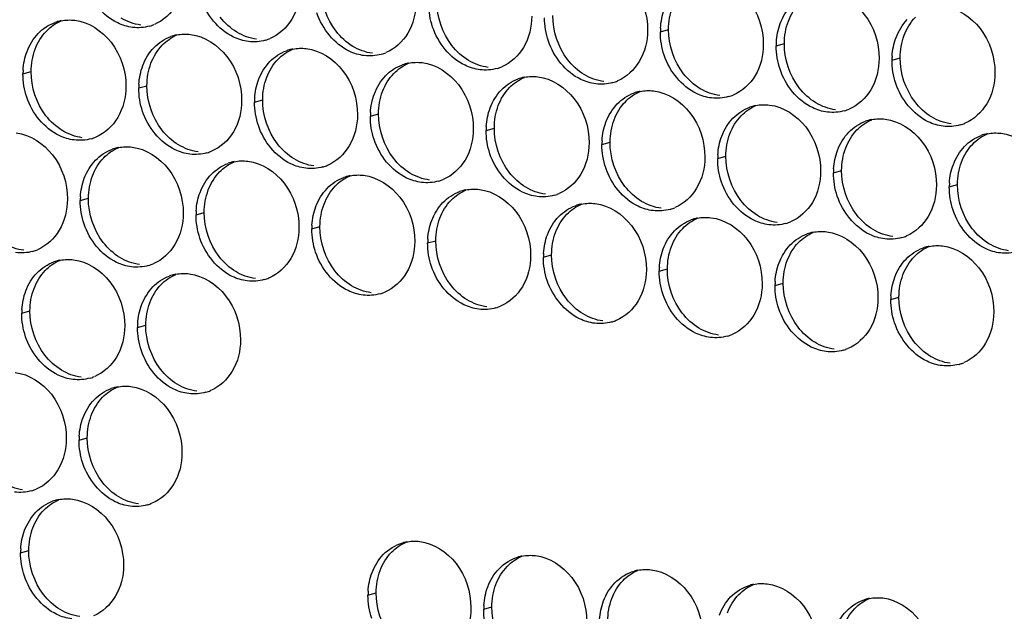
# Paper-space layout '45651_1_3' of a CAD drawing. Header units: millimetres. Extents: x -231 to 594, y 0 to 420.
# Tile 159 of 247: x 113.9 to 126.82, y 223.7 to 231.48. Entities that reach past the tile are written whole.
import ezdxf

# ---------------------------------------------------------------- set-up
doc = ezdxf.new("R2010")
doc.units = ezdxf.units.MM
doc.header["$LTSCALE"] = 32.67
doc.layers.add('02___PRT_ALL_AXES', color=7, linetype='CONTINUOUS')

psp = doc.layouts.new('45651_1_3')

# ---------------------------------------------------------------- linework, layer by layer
at = {"layer": '02___PRT_ALL_AXES', "color": 7, "linetype": 'CONTINUOUS'}
for p, q in [((122.312, 231.316), (122.419, 231.346)), ((123.831, 231.13), (123.938, 231.161)), ((125.351, 230.945), (125.458, 230.975)), ((113.946, 230.763), (114.053, 230.794)), ((115.466, 230.578), (115.573, 230.608)), ((116.985, 230.392), (117.092, 230.423)), ((118.505, 230.207), (118.612, 230.237)), ((120.024, 230.021), (120.132, 230.052)), ((121.544, 229.836), (121.651, 229.867)), ((123.064, 229.65), (123.171, 229.681)), ((124.583, 229.465), (124.69, 229.496)), ((126.103, 229.279), (126.21, 229.31)), ((114.698, 229.098), (114.805, 229.129)), ((116.218, 228.913), (116.325, 228.943)), ((117.737, 228.727), (117.844, 228.758)), ((119.257, 228.542), (119.364, 228.572)), ((120.776, 228.356), (120.884, 228.387)), ((122.296, 228.171), (122.403, 228.201)), ((123.816, 227.985), (123.923, 228.016)), ((125.335, 227.8), (125.442, 227.83)), ((113.93, 227.618), (114.038, 227.649)), ((115.45, 227.433), (115.557, 227.464)), ((114.683, 225.953), (114.79, 225.984)), ((113.915, 224.473), (114.022, 224.504)), ((118.474, 223.917), (118.581, 223.948)), ((119.993, 223.732), (120.1, 223.762))]:
    psp.add_line(p, q, dxfattribs=at)
at = {"layer": '02___PRT_ALL_AXES', "color": 3, "linetype": 'CONTINUOUS'}
for centre, radius, start, end in [((114.551, 230.924), 0.547, 105.9406, 109.7675), ((114.553, 230.919), 0.552, 100.9772, 105.9383), ((115.459, 231.917), 0.547, 285.9406, 289.7675), ((115.458, 231.918), 0.548, 289.7729, 292.7369), ((123.203, 231.311), 0.892, 176.518, 179.7169), ((116.071, 230.739), 0.547, 105.9406, 109.7675), ((116.072, 230.734), 0.552, 100.9772, 105.9383), ((116.979, 231.732), 0.547, 285.9406, 289.7675), ((116.978, 231.733), 0.548, 289.7729, 292.7369), ((124.723, 231.126), 0.892, 176.518, 179.7169), ((117.591, 230.553), 0.547, 105.9406, 109.7675), ((117.592, 230.548), 0.552, 100.9772, 105.9383), ((118.498, 231.547), 0.548, 289.7729, 292.7369), ((118.498, 231.546), 0.547, 285.9406, 289.7675), ((126.242, 230.94), 0.892, 176.518, 179.7169), ((114.838, 230.759), 0.892, 176.518, 179.7169), ((119.11, 230.368), 0.547, 105.9406, 109.7675), ((119.112, 230.363), 0.552, 100.9772, 105.9383), ((120.018, 231.361), 0.547, 285.9406, 289.7675), ((120.017, 231.362), 0.548, 289.7729, 292.7369), ((120.63, 230.182), 0.547, 105.9406, 109.7675), ((120.631, 230.177), 0.552, 100.9772, 105.9383), ((121.537, 231.175), 0.547, 285.9406, 289.7675), ((121.537, 231.176), 0.548, 289.7729, 292.7369), ((116.357, 230.573), 0.892, 176.518, 179.7169), ((122.151, 229.992), 0.552, 100.9772, 105.9383), ((117.877, 230.388), 0.892, 176.518, 179.7169), ((122.149, 229.997), 0.547, 105.9406, 109.7675), ((123.057, 230.99), 0.547, 285.9406, 289.7675), ((123.056, 230.991), 0.548, 289.7729, 292.7369), ((123.669, 229.811), 0.547, 105.9406, 109.7675), ((123.67, 229.806), 0.552, 100.9772, 105.9383), ((124.576, 230.804), 0.547, 285.9406, 289.7675), ((124.576, 230.806), 0.548, 289.7729, 292.7369), ((119.397, 230.202), 0.892, 176.518, 179.7169), ((125.189, 229.626), 0.547, 105.9406, 109.7675), ((125.19, 229.621), 0.552, 100.9772, 105.9383), ((120.916, 230.017), 0.892, 176.518, 179.7169), ((126.096, 230.619), 0.547, 285.9406, 289.7675), ((126.095, 230.62), 0.548, 289.7729, 292.7369), ((114.691, 230.437), 0.547, 285.9406, 289.7675), ((114.691, 230.439), 0.548, 289.7729, 292.7369), ((122.436, 229.831), 0.892, 176.518, 179.7169), ((126.708, 229.44), 0.547, 105.9406, 109.7675), ((126.71, 229.435), 0.552, 100.9772, 105.9383), ((115.303, 229.259), 0.547, 105.9406, 109.7675), ((115.305, 229.254), 0.552, 100.9772, 105.9383), ((116.211, 230.252), 0.547, 285.9406, 289.7675), ((116.21, 230.253), 0.548, 289.7729, 292.7369), ((123.955, 229.646), 0.892, 176.518, 179.7169), ((116.823, 229.074), 0.547, 105.9406, 109.7675), ((116.824, 229.069), 0.552, 100.9772, 105.9383), ((117.731, 230.066), 0.547, 285.9406, 289.7675), ((117.73, 230.068), 0.548, 289.7729, 292.7369), ((125.475, 229.46), 0.892, 176.518, 179.7169), ((118.343, 228.888), 0.547, 105.9406, 109.7675), ((118.344, 228.883), 0.552, 100.9772, 105.9383), ((119.25, 229.881), 0.547, 285.9406, 289.7675), ((119.25, 229.882), 0.548, 289.7729, 292.7369), ((119.864, 228.698), 0.552, 100.9772, 105.9383), ((126.995, 229.275), 0.892, 176.518, 179.7169), ((115.59, 229.094), 0.892, 176.518, 179.7169), ((119.862, 228.703), 0.547, 105.9406, 109.7675), ((120.77, 229.695), 0.547, 285.9406, 289.7675), ((120.769, 229.697), 0.548, 289.7729, 292.7369), ((121.382, 228.517), 0.547, 105.9406, 109.7675), ((121.383, 228.512), 0.552, 100.9772, 105.9383), ((122.289, 229.51), 0.547, 285.9406, 289.7675), ((122.289, 229.511), 0.548, 289.7729, 292.7369), ((117.109, 228.908), 0.892, 176.518, 179.7169), ((122.901, 228.332), 0.547, 105.9406, 109.7675), ((122.903, 228.327), 0.552, 100.9772, 105.9383), ((118.629, 228.723), 0.892, 176.518, 179.7169), ((123.809, 229.324), 0.547, 285.9406, 289.7675), ((123.808, 229.326), 0.548, 289.7729, 292.7369), ((120.149, 228.537), 0.892, 176.518, 179.7169), ((124.421, 228.146), 0.547, 105.9406, 109.7675), ((124.422, 228.141), 0.552, 100.9772, 105.9383), ((125.328, 229.139), 0.547, 285.9406, 289.7675), ((125.328, 229.14), 0.548, 289.7729, 292.7369), ((125.941, 227.961), 0.547, 105.9406, 109.7675), ((125.942, 227.956), 0.552, 100.9772, 105.9383), ((113.924, 228.958), 0.547, 285.9406, 289.7675), ((113.923, 228.959), 0.548, 289.7729, 292.7369), ((121.668, 228.352), 0.892, 176.518, 179.7169), ((114.536, 227.779), 0.547, 105.9406, 109.7675), ((114.537, 227.774), 0.552, 100.9772, 105.9383), ((115.443, 228.772), 0.547, 285.9406, 289.7675), ((115.443, 228.773), 0.548, 289.7729, 292.7369), ((123.188, 228.166), 0.892, 176.518, 179.7169), ((116.055, 227.594), 0.547, 105.9406, 109.7675), ((116.057, 227.589), 0.552, 100.9772, 105.9383), ((116.963, 228.587), 0.547, 285.9406, 289.7675), ((116.962, 228.588), 0.548, 289.7729, 292.7369), ((124.707, 227.981), 0.892, 176.518, 179.7169), ((118.483, 228.401), 0.547, 285.9406, 289.7675), ((118.482, 228.403), 0.548, 289.7729, 292.7369), ((126.227, 227.795), 0.892, 176.518, 179.7169), ((120.002, 228.216), 0.547, 285.9406, 289.7675), ((120.002, 228.217), 0.548, 289.7729, 292.7369), ((114.822, 227.614), 0.892, 176.518, 179.7169), ((116.342, 227.428), 0.892, 176.518, 179.7169), ((121.522, 228.03), 0.547, 285.9406, 289.7675), ((121.521, 228.032), 0.548, 289.7729, 292.7369), ((123.041, 227.845), 0.547, 285.9406, 289.7675), ((123.041, 227.846), 0.548, 289.7729, 292.7369), ((124.561, 227.659), 0.547, 285.9406, 289.7675), ((124.56, 227.661), 0.548, 289.7729, 292.7369), ((126.08, 227.474), 0.547, 285.9406, 289.7675), ((126.08, 227.475), 0.548, 289.7729, 292.7369), ((114.676, 227.292), 0.547, 285.9406, 289.7675), ((114.675, 227.294), 0.548, 289.7729, 292.7369), ((115.289, 226.109), 0.552, 100.9772, 105.9383), ((115.288, 226.114), 0.547, 105.9406, 109.7675), ((116.195, 227.107), 0.547, 285.9406, 289.7675), ((116.195, 227.108), 0.548, 289.7729, 292.7369), ((115.574, 225.949), 0.892, 176.518, 179.7169), ((113.908, 225.813), 0.547, 285.9406, 289.7675), ((113.908, 225.814), 0.548, 289.7729, 292.7369), ((114.52, 224.634), 0.547, 105.9406, 109.7675), ((114.522, 224.629), 0.552, 100.9772, 105.9383), ((115.428, 225.627), 0.547, 285.9406, 289.7675), ((115.427, 225.629), 0.548, 289.7729, 292.7369), ((119.081, 224.073), 0.552, 100.9772, 105.9383), ((114.807, 224.469), 0.892, 176.518, 179.7169), ((120.6, 223.887), 0.552, 100.9772, 105.9383), ((122.12, 223.702), 0.552, 100.9772, 105.9383), ((119.366, 223.913), 0.892, 176.518, 179.7169), ((123.639, 223.517), 0.552, 100.9772, 105.9383), ((125.159, 223.331), 0.552, 100.9772, 105.9383), ((120.885, 223.727), 0.892, 176.518, 179.7169)]:
    psp.add_arc(centre, radius, start, end, dxfattribs=at)
for points, knots in [([(121.471, 232.205), (121.655, 232.182), (122.019, 231.941), (122.144, 231.54), (122.143, 231.336)], [0, 0, 0, 0, 0.476473, 1, 1, 1, 1]), ([(116.064, 232.078), (116.064, 231.937), (116.001, 231.661), (115.788, 231.462), (115.67, 231.413)], [0, 0, 0, 0, 0.525086, 1, 1, 1, 1]), ([(122.991, 232.019), (123.175, 231.997), (123.538, 231.756), (123.663, 231.355), (123.662, 231.151)], [0, 0, 0, 0, 0.476473, 1, 1, 1, 1]), ([(115.385, 231.374), (115.317, 231.383), (115.037, 231.466), (114.833, 231.727), (114.764, 231.936)], [0, 0, 0, 0, 0.236458, 1, 1, 1, 1]), ([(117.584, 231.893), (117.583, 231.751), (117.52, 231.475), (117.308, 231.277), (117.19, 231.227)], [0, 0, 0, 0, 0.525086, 1, 1, 1, 1]), ([(124.51, 231.834), (124.695, 231.811), (125.058, 231.57), (125.183, 231.169), (125.182, 230.965)], [0, 0, 0, 0, 0.476473, 1, 1, 1, 1]), ([(116.905, 231.189), (116.837, 231.197), (116.557, 231.281), (116.353, 231.542), (116.283, 231.75)], [0, 0, 0, 0, 0.236458, 1, 1, 1, 1]), ([(119.103, 231.707), (119.103, 231.566), (119.04, 231.29), (118.827, 231.091), (118.709, 231.042)], [0, 0, 0, 0, 0.525086, 1, 1, 1, 1]), ([(118.424, 231.003), (118.357, 231.012), (118.076, 231.095), (117.873, 231.356), (117.803, 231.565)], [0, 0, 0, 0, 0.236458, 1, 1, 1, 1]), ([(126.03, 231.648), (126.214, 231.626), (126.578, 231.385), (126.702, 230.984), (126.701, 230.78)], [0, 0, 0, 0, 0.476473, 1, 1, 1, 1]), ([(114.625, 231.467), (114.81, 231.445), (115.173, 231.203), (115.298, 230.802), (115.297, 230.598)], [0, 0, 0, 0, 0.476473, 1, 1, 1, 1]), ([(120.623, 231.522), (120.622, 231.38), (120.559, 231.104), (120.347, 230.906), (120.229, 230.856)], [0, 0, 0, 0, 0.525086, 1, 1, 1, 1]), ([(119.944, 230.818), (119.876, 230.826), (119.596, 230.91), (119.392, 231.171), (119.322, 231.379)], [0, 0, 0, 0, 0.236458, 1, 1, 1, 1]), ([(122.143, 231.336), (122.142, 231.195), (122.079, 230.919), (121.866, 230.72), (121.749, 230.671)], [0, 0, 0, 0, 0.525086, 1, 1, 1, 1]), ([(116.145, 231.282), (116.329, 231.259), (116.693, 231.018), (116.817, 230.617), (116.816, 230.413)], [0, 0, 0, 0, 0.476473, 1, 1, 1, 1]), ([(121.463, 230.632), (121.396, 230.641), (121.115, 230.724), (120.912, 230.985), (120.842, 231.194)], [0, 0, 0, 0, 0.236458, 1, 1, 1, 1]), ([(117.664, 231.096), (117.849, 231.074), (118.212, 230.832), (118.337, 230.431), (118.336, 230.227)], [0, 0, 0, 0, 0.476473, 1, 1, 1, 1]), ([(123.662, 231.151), (123.662, 231.009), (123.599, 230.733), (123.386, 230.535), (123.268, 230.485)], [0, 0, 0, 0, 0.525086, 1, 1, 1, 1]), ([(122.983, 230.447), (122.915, 230.455), (122.635, 230.539), (122.431, 230.8), (122.361, 231.008)], [0, 0, 0, 0, 0.236458, 1, 1, 1, 1]), ([(125.182, 230.965), (125.181, 230.824), (125.118, 230.548), (124.906, 230.349), (124.788, 230.3)], [0, 0, 0, 0, 0.525086, 1, 1, 1, 1]), ([(119.184, 230.911), (119.368, 230.888), (119.732, 230.647), (119.857, 230.246), (119.856, 230.042)], [0, 0, 0, 0, 0.476473, 1, 1, 1, 1]), ([(124.503, 230.261), (124.435, 230.27), (124.155, 230.354), (123.951, 230.615), (123.881, 230.823)], [0, 0, 0, 0, 0.236458, 1, 1, 1, 1]), ([(120.704, 230.725), (120.888, 230.703), (121.251, 230.461), (121.376, 230.06), (121.375, 229.856)], [0, 0, 0, 0, 0.476473, 1, 1, 1, 1]), ([(126.701, 230.78), (126.701, 230.638), (126.638, 230.362), (126.425, 230.164), (126.307, 230.115)], [0, 0, 0, 0, 0.525086, 1, 1, 1, 1]), ([(115.297, 230.598), (115.296, 230.457), (115.233, 230.181), (115.021, 229.983), (114.903, 229.933)], [0, 0, 0, 0, 0.525086, 1, 1, 1, 1]), ([(122.223, 230.54), (122.407, 230.517), (122.771, 230.276), (122.896, 229.875), (122.895, 229.671)], [0, 0, 0, 0, 0.476473, 1, 1, 1, 1]), ([(126.022, 230.076), (125.955, 230.084), (125.674, 230.168), (125.471, 230.429), (125.401, 230.637)], [0, 0, 0, 0, 0.236458, 1, 1, 1, 1]), ([(114.618, 229.895), (114.55, 229.903), (114.27, 229.987), (114.066, 230.248), (113.996, 230.456)], [0, 0, 0, 0, 0.236458, 1, 1, 1, 1]), ([(116.816, 230.413), (116.816, 230.272), (116.753, 229.995), (116.54, 229.797), (116.422, 229.748)], [0, 0, 0, 0, 0.525086, 1, 1, 1, 1]), ([(116.137, 229.709), (116.07, 229.717), (115.789, 229.801), (115.585, 230.062), (115.516, 230.271)], [0, 0, 0, 0, 0.236458, 1, 1, 1, 1]), ([(123.743, 230.354), (123.927, 230.332), (124.29, 230.091), (124.415, 229.689), (124.414, 229.485)], [0, 0, 0, 0, 0.476473, 1, 1, 1, 1]), ([(118.336, 230.227), (118.335, 230.086), (118.272, 229.81), (118.06, 229.612), (117.942, 229.562)], [0, 0, 0, 0, 0.525086, 1, 1, 1, 1]), ([(125.262, 230.169), (125.447, 230.146), (125.81, 229.905), (125.935, 229.504), (125.934, 229.3)], [0, 0, 0, 0, 0.476473, 1, 1, 1, 1]), ([(117.657, 229.524), (117.589, 229.532), (117.309, 229.616), (117.105, 229.877), (117.035, 230.085)], [0, 0, 0, 0, 0.236458, 1, 1, 1, 1]), ([(119.856, 230.042), (119.855, 229.901), (119.792, 229.624), (119.579, 229.426), (119.461, 229.377)], [0, 0, 0, 0, 0.525086, 1, 1, 1, 1]), ([(113.858, 229.987), (114.042, 229.965), (114.405, 229.724), (114.53, 229.323), (114.529, 229.119)], [0, 0, 0, 0, 0.476473, 1, 1, 1, 1]), ([(119.176, 229.338), (119.109, 229.346), (118.828, 229.43), (118.625, 229.691), (118.555, 229.9)], [0, 0, 0, 0, 0.236458, 1, 1, 1, 1]), ([(126.782, 229.983), (126.966, 229.961), (127.33, 229.72), (127.454, 229.319), (127.453, 229.115)], [0, 0, 0, 0, 0.476473, 1, 1, 1, 1]), ([(115.377, 229.802), (115.562, 229.779), (115.925, 229.538), (116.05, 229.137), (116.049, 228.933)], [0, 0, 0, 0, 0.476473, 1, 1, 1, 1]), ([(121.375, 229.856), (121.374, 229.715), (121.311, 229.439), (121.099, 229.241), (120.981, 229.191)], [0, 0, 0, 0, 0.525086, 1, 1, 1, 1]), ([(120.696, 229.153), (120.628, 229.161), (120.348, 229.245), (120.144, 229.506), (120.074, 229.714)], [0, 0, 0, 0, 0.236458, 1, 1, 1, 1]), ([(122.895, 229.671), (122.894, 229.53), (122.831, 229.253), (122.618, 229.055), (122.501, 229.006)], [0, 0, 0, 0, 0.525086, 1, 1, 1, 1]), ([(116.897, 229.616), (117.081, 229.594), (117.445, 229.353), (117.569, 228.952), (117.568, 228.748)], [0, 0, 0, 0, 0.476473, 1, 1, 1, 1]), ([(122.215, 228.967), (122.148, 228.975), (121.867, 229.059), (121.664, 229.32), (121.594, 229.529)], [0, 0, 0, 0, 0.236458, 1, 1, 1, 1]), ([(118.416, 229.431), (118.601, 229.408), (118.964, 229.167), (119.089, 228.766), (119.088, 228.562)], [0, 0, 0, 0, 0.476473, 1, 1, 1, 1]), ([(124.414, 229.485), (124.414, 229.344), (124.351, 229.068), (124.138, 228.87), (124.02, 228.82)], [0, 0, 0, 0, 0.525086, 1, 1, 1, 1]), ([(119.936, 229.245), (120.12, 229.223), (120.484, 228.982), (120.609, 228.581), (120.608, 228.377)], [0, 0, 0, 0, 0.476473, 1, 1, 1, 1]), ([(123.735, 228.782), (123.667, 228.79), (123.387, 228.874), (123.183, 229.135), (123.113, 229.343)], [0, 0, 0, 0, 0.236458, 1, 1, 1, 1]), ([(125.934, 229.3), (125.933, 229.159), (125.87, 228.883), (125.658, 228.684), (125.54, 228.635)], [0, 0, 0, 0, 0.525086, 1, 1, 1, 1]), ([(114.529, 229.119), (114.529, 228.977), (114.466, 228.701), (114.253, 228.503), (114.135, 228.453)], [0, 0, 0, 0, 0.525086, 1, 1, 1, 1]), ([(125.255, 228.596), (125.187, 228.604), (124.907, 228.688), (124.703, 228.949), (124.633, 229.158)], [0, 0, 0, 0, 0.236458, 1, 1, 1, 1]), ([(121.456, 229.06), (121.64, 229.037), (122.003, 228.796), (122.128, 228.395), (122.127, 228.191)], [0, 0, 0, 0, 0.476473, 1, 1, 1, 1]), ([(116.049, 228.933), (116.048, 228.792), (115.985, 228.516), (115.773, 228.317), (115.655, 228.268)], [0, 0, 0, 0, 0.525086, 1, 1, 1, 1]), ([(122.975, 228.874), (123.16, 228.852), (123.523, 228.611), (123.648, 228.21), (123.647, 228.006)], [0, 0, 0, 0, 0.476473, 1, 1, 1, 1]), ([(126.774, 228.411), (126.707, 228.419), (126.426, 228.503), (126.223, 228.764), (126.153, 228.972)], [0, 0, 0, 0, 0.236458, 1, 1, 1, 1]), ([(115.37, 228.229), (115.302, 228.238), (115.022, 228.321), (114.818, 228.582), (114.748, 228.791)], [0, 0, 0, 0, 0.236458, 1, 1, 1, 1]), ([(117.568, 228.748), (117.568, 228.606), (117.505, 228.33), (117.292, 228.132), (117.174, 228.082)], [0, 0, 0, 0, 0.525086, 1, 1, 1, 1]), ([(116.889, 228.044), (116.822, 228.052), (116.541, 228.136), (116.338, 228.397), (116.268, 228.605)], [0, 0, 0, 0, 0.236458, 1, 1, 1, 1]), ([(124.495, 228.689), (124.679, 228.666), (125.042, 228.425), (125.167, 228.024), (125.166, 227.82)], [0, 0, 0, 0, 0.476473, 1, 1, 1, 1]), ([(119.088, 228.562), (119.087, 228.421), (119.024, 228.145), (118.812, 227.946), (118.694, 227.897)], [0, 0, 0, 0, 0.525086, 1, 1, 1, 1]), ([(126.014, 228.503), (126.199, 228.481), (126.562, 228.24), (126.687, 227.839), (126.686, 227.635)], [0, 0, 0, 0, 0.476473, 1, 1, 1, 1]), ([(118.409, 227.858), (118.341, 227.867), (118.061, 227.951), (117.857, 228.212), (117.787, 228.42)], [0, 0, 0, 0, 0.236458, 1, 1, 1, 1]), ([(120.608, 228.377), (120.607, 228.235), (120.544, 227.959), (120.331, 227.761), (120.213, 227.712)], [0, 0, 0, 0, 0.525086, 1, 1, 1, 1]), ([(114.61, 228.322), (114.794, 228.3), (115.157, 228.059), (115.282, 227.657), (115.281, 227.453)], [0, 0, 0, 0, 0.476473, 1, 1, 1, 1]), ([(119.928, 227.673), (119.861, 227.681), (119.58, 227.765), (119.377, 228.026), (119.307, 228.234)], [0, 0, 0, 0, 0.236458, 1, 1, 1, 1]), ([(116.129, 228.137), (116.314, 228.114), (116.677, 227.873), (116.802, 227.472), (116.801, 227.268)], [0, 0, 0, 0, 0.476473, 1, 1, 1, 1]), ([(122.127, 228.191), (122.126, 228.05), (122.063, 227.774), (121.851, 227.575), (121.733, 227.526)], [0, 0, 0, 0, 0.525086, 1, 1, 1, 1]), ([(121.448, 227.487), (121.38, 227.496), (121.1, 227.58), (120.896, 227.841), (120.826, 228.049)], [0, 0, 0, 0, 0.236458, 1, 1, 1, 1]), ([(123.647, 228.006), (123.646, 227.864), (123.583, 227.588), (123.37, 227.39), (123.253, 227.341)], [0, 0, 0, 0, 0.525086, 1, 1, 1, 1]), ([(122.967, 227.302), (122.9, 227.31), (122.619, 227.394), (122.416, 227.655), (122.346, 227.863)], [0, 0, 0, 0, 0.236458, 1, 1, 1, 1]), ([(125.166, 227.82), (125.166, 227.679), (125.103, 227.403), (124.89, 227.204), (124.772, 227.155)], [0, 0, 0, 0, 0.525086, 1, 1, 1, 1]), ([(124.487, 227.117), (124.419, 227.125), (124.139, 227.209), (123.935, 227.47), (123.865, 227.678)], [0, 0, 0, 0, 0.236458, 1, 1, 1, 1]), ([(126.686, 227.635), (126.685, 227.494), (126.622, 227.217), (126.41, 227.019), (126.292, 226.97)], [0, 0, 0, 0, 0.525086, 1, 1, 1, 1]), ([(115.281, 227.453), (115.281, 227.312), (115.218, 227.036), (115.005, 226.838), (114.887, 226.788)], [0, 0, 0, 0, 0.525086, 1, 1, 1, 1]), ([(126.007, 226.931), (125.939, 226.939), (125.659, 227.023), (125.455, 227.284), (125.385, 227.493)], [0, 0, 0, 0, 0.236458, 1, 1, 1, 1]), ([(114.602, 226.75), (114.534, 226.758), (114.254, 226.842), (114.05, 227.103), (113.98, 227.311)], [0, 0, 0, 0, 0.236458, 1, 1, 1, 1]), ([(116.801, 227.268), (116.8, 227.127), (116.737, 226.85), (116.525, 226.652), (116.407, 226.603)], [0, 0, 0, 0, 0.525086, 1, 1, 1, 1]), ([(116.122, 226.564), (116.054, 226.572), (115.774, 226.656), (115.57, 226.917), (115.5, 227.126)], [0, 0, 0, 0, 0.236458, 1, 1, 1, 1]), ([(113.842, 226.842), (114.026, 226.82), (114.39, 226.579), (114.515, 226.178), (114.514, 225.974)], [0, 0, 0, 0, 0.476473, 1, 1, 1, 1]), ([(115.362, 226.657), (115.546, 226.634), (115.909, 226.393), (116.034, 225.992), (116.033, 225.788)], [0, 0, 0, 0, 0.476473, 1, 1, 1, 1]), ([(114.514, 225.974), (114.513, 225.832), (114.45, 225.556), (114.237, 225.358), (114.12, 225.309)], [0, 0, 0, 0, 0.525086, 1, 1, 1, 1]), ([(116.033, 225.788), (116.033, 225.647), (115.97, 225.371), (115.757, 225.172), (115.639, 225.123)], [0, 0, 0, 0, 0.525086, 1, 1, 1, 1]), ([(115.354, 225.084), (115.286, 225.093), (115.006, 225.177), (114.802, 225.438), (114.732, 225.646)], [0, 0, 0, 0, 0.236458, 1, 1, 1, 1]), ([(114.594, 225.177), (114.778, 225.155), (115.142, 224.914), (115.267, 224.513), (115.266, 224.309)], [0, 0, 0, 0, 0.476473, 1, 1, 1, 1]), ([(119.153, 224.621), (119.337, 224.598), (119.701, 224.357), (119.825, 223.956), (119.824, 223.752)], [0, 0, 0, 0, 0.476473, 1, 1, 1, 1]), ([(120.673, 224.435), (120.857, 224.413), (121.22, 224.172), (121.345, 223.771), (121.344, 223.567)], [0, 0, 0, 0, 0.476473, 1, 1, 1, 1]), ([(115.266, 224.309), (115.265, 224.167), (115.202, 223.891), (114.989, 223.693), (114.872, 223.643)], [0, 0, 0, 0, 0.525086, 1, 1, 1, 1]), ([(122.192, 224.25), (122.376, 224.227), (122.74, 223.986), (122.865, 223.585), (122.864, 223.381)], [0, 0, 0, 0, 0.476473, 1, 1, 1, 1]), ([(114.586, 223.605), (114.519, 223.613), (114.238, 223.697), (114.035, 223.958), (113.965, 224.166)], [0, 0, 0, 0, 0.236458, 1, 1, 1, 1]), ([(123.712, 224.064), (123.896, 224.042), (124.259, 223.801), (124.384, 223.4), (124.383, 223.196)], [0, 0, 0, 0, 0.476473, 1, 1, 1, 1]), ([(125.231, 223.879), (125.416, 223.856), (125.779, 223.615), (125.904, 223.214), (125.903, 223.01)], [0, 0, 0, 0, 0.476473, 1, 1, 1, 1]), ([(119.824, 223.752), (119.824, 223.611), (119.761, 223.335), (119.548, 223.136), (119.43, 223.087)], [0, 0, 0, 0, 0.525086, 1, 1, 1, 1])]:
    psp.add_open_spline(points, degree=3, knots=knots, dxfattribs=at)
at = {"layer": '02___PRT_ALL_AXES', "color": 7, "linetype": 'CONTINUOUS'}
for points in [[(118.055, 231.323), (117.93, 231.484), (117.859, 231.699), (117.86, 231.903)], [(119.575, 231.137), (119.45, 231.298), (119.379, 231.513), (119.38, 231.717)], [(123.991, 231.455), (124.024, 231.543), (124.074, 231.626), (124.139, 231.693)], [(122.419, 231.346), (122.419, 231.446), (122.436, 231.547), (122.472, 231.641)], [(114.254, 231.326), (114.308, 231.382), (114.375, 231.429), (114.447, 231.459)], [(115.492, 231.405), (115.402, 231.416), (115.312, 231.449), (115.234, 231.496)], [(116.754, 231.311), (116.67, 231.362), (116.595, 231.43), (116.535, 231.508)], [(121.094, 230.952), (120.969, 231.113), (120.898, 231.328), (120.899, 231.532)], [(123.938, 231.161), (123.939, 231.261), (123.956, 231.362), (123.991, 231.455)], [(125.511, 231.27), (125.544, 231.357), (125.594, 231.44), (125.658, 231.507)], [(114.106, 231.088), (114.139, 231.176), (114.189, 231.259), (114.254, 231.326)], [(117.012, 231.219), (116.921, 231.231), (116.832, 231.264), (116.754, 231.311)], [(118.273, 231.125), (118.189, 231.176), (118.115, 231.245), (118.055, 231.323)], [(122.614, 230.766), (122.489, 230.927), (122.418, 231.142), (122.419, 231.346)], [(115.773, 231.14), (115.828, 231.197), (115.895, 231.243), (115.967, 231.274)], [(125.458, 230.975), (125.458, 231.075), (125.476, 231.176), (125.511, 231.27)], [(114.053, 230.794), (114.054, 230.894), (114.071, 230.995), (114.106, 231.088)], [(115.626, 230.903), (115.659, 230.99), (115.709, 231.073), (115.773, 231.14)], [(117.293, 230.955), (117.347, 231.011), (117.414, 231.058), (117.486, 231.088)], [(118.531, 231.034), (118.441, 231.045), (118.351, 231.078), (118.273, 231.125)], [(119.793, 230.94), (119.709, 230.991), (119.635, 231.06), (119.575, 231.137)], [(124.133, 230.581), (124.009, 230.742), (123.937, 230.957), (123.938, 231.161)], [(117.145, 230.718), (117.178, 230.805), (117.228, 230.888), (117.293, 230.955)], [(120.051, 230.849), (119.96, 230.86), (119.871, 230.893), (119.793, 230.94)], [(121.312, 230.754), (121.229, 230.805), (121.154, 230.874), (121.094, 230.952)], [(125.653, 230.395), (125.528, 230.557), (125.457, 230.771), (125.458, 230.975)], [(114.248, 230.214), (114.123, 230.375), (114.052, 230.59), (114.053, 230.794)], [(115.573, 230.608), (115.573, 230.708), (115.591, 230.81), (115.626, 230.903)], [(118.813, 230.769), (118.867, 230.826), (118.934, 230.872), (119.006, 230.903)], [(117.092, 230.423), (117.093, 230.523), (117.11, 230.624), (117.145, 230.718)], [(118.665, 230.532), (118.698, 230.619), (118.748, 230.702), (118.813, 230.769)], [(120.332, 230.584), (120.387, 230.64), (120.453, 230.687), (120.526, 230.717)], [(121.571, 230.663), (121.48, 230.674), (121.391, 230.707), (121.312, 230.754)], [(122.832, 230.569), (122.748, 230.62), (122.674, 230.689), (122.614, 230.766)], [(115.768, 230.028), (115.643, 230.19), (115.572, 230.404), (115.573, 230.608)], [(118.612, 230.237), (118.612, 230.337), (118.63, 230.439), (118.665, 230.532)], [(120.184, 230.347), (120.217, 230.434), (120.267, 230.517), (120.332, 230.584)], [(121.852, 230.398), (121.906, 230.455), (121.973, 230.501), (122.045, 230.532)], [(123.09, 230.478), (123, 230.489), (122.91, 230.522), (122.832, 230.569)], [(124.352, 230.383), (124.268, 230.434), (124.193, 230.503), (124.133, 230.581)], [(117.287, 229.843), (117.163, 230.004), (117.091, 230.219), (117.092, 230.423)], [(121.704, 230.161), (121.737, 230.248), (121.787, 230.331), (121.852, 230.398)], [(125.871, 230.198), (125.787, 230.249), (125.713, 230.318), (125.653, 230.395)], [(120.132, 230.052), (120.132, 230.152), (120.149, 230.253), (120.184, 230.347)], [(123.371, 230.213), (123.426, 230.269), (123.493, 230.316), (123.565, 230.346)], [(124.61, 230.292), (124.519, 230.303), (124.43, 230.336), (124.352, 230.383)], [(114.467, 230.017), (114.383, 230.067), (114.308, 230.136), (114.248, 230.214)], [(118.807, 229.657), (118.682, 229.819), (118.611, 230.033), (118.612, 230.237)], [(121.651, 229.867), (121.652, 229.966), (121.669, 230.068), (121.704, 230.161)], [(123.224, 229.976), (123.256, 230.063), (123.307, 230.146), (123.371, 230.213)], [(124.891, 230.027), (124.945, 230.084), (125.012, 230.13), (125.084, 230.161)], [(126.129, 230.107), (126.039, 230.118), (125.949, 230.151), (125.871, 230.198)], [(114.725, 229.925), (114.634, 229.936), (114.545, 229.969), (114.467, 230.017)], [(115.986, 229.831), (115.902, 229.882), (115.828, 229.951), (115.768, 230.028)], [(120.327, 229.472), (120.202, 229.633), (120.131, 229.848), (120.132, 230.052)], [(124.743, 229.79), (124.776, 229.877), (124.826, 229.96), (124.891, 230.027)], [(123.171, 229.681), (123.171, 229.781), (123.188, 229.882), (123.224, 229.976)], [(126.41, 229.842), (126.465, 229.898), (126.532, 229.945), (126.604, 229.975)], [(115.006, 229.661), (115.06, 229.717), (115.127, 229.764), (115.199, 229.794)], [(116.244, 229.74), (116.154, 229.751), (116.064, 229.784), (115.986, 229.831)], [(117.506, 229.646), (117.422, 229.696), (117.347, 229.765), (117.287, 229.843)], [(121.846, 229.286), (121.721, 229.448), (121.65, 229.663), (121.651, 229.867)], [(124.69, 229.496), (124.691, 229.595), (124.708, 229.697), (124.743, 229.79)], [(126.263, 229.605), (126.296, 229.692), (126.346, 229.775), (126.41, 229.842)], [(114.858, 229.423), (114.891, 229.51), (114.941, 229.594), (115.006, 229.661)], [(117.764, 229.554), (117.673, 229.565), (117.584, 229.598), (117.506, 229.646)], [(119.025, 229.46), (118.941, 229.511), (118.867, 229.58), (118.807, 229.657)], [(123.366, 229.101), (123.241, 229.262), (123.17, 229.477), (123.171, 229.681)], [(116.525, 229.475), (116.58, 229.531), (116.647, 229.578), (116.719, 229.608)], [(124.885, 228.915), (124.761, 229.077), (124.689, 229.292), (124.69, 229.496)], [(126.21, 229.31), (126.21, 229.41), (126.228, 229.511), (126.263, 229.605)], [(114.805, 229.129), (114.806, 229.228), (114.823, 229.33), (114.858, 229.423)], [(116.378, 229.238), (116.411, 229.325), (116.461, 229.408), (116.525, 229.475)], [(118.045, 229.29), (118.099, 229.346), (118.166, 229.393), (118.238, 229.423)], [(119.283, 229.369), (119.193, 229.38), (119.103, 229.413), (119.025, 229.46)], [(120.545, 229.275), (120.461, 229.326), (120.387, 229.394), (120.327, 229.472)], [(116.325, 228.943), (116.325, 229.043), (116.343, 229.144), (116.378, 229.238)], [(117.897, 229.052), (117.93, 229.14), (117.98, 229.223), (118.045, 229.29)], [(119.565, 229.104), (119.619, 229.16), (119.686, 229.207), (119.758, 229.237)], [(120.803, 229.183), (120.712, 229.194), (120.623, 229.227), (120.545, 229.275)], [(122.064, 229.089), (121.981, 229.14), (121.906, 229.209), (121.846, 229.286)], [(126.405, 228.73), (126.28, 228.891), (126.209, 229.106), (126.21, 229.31)], [(115, 228.549), (114.875, 228.71), (114.804, 228.925), (114.805, 229.129)], [(119.417, 228.867), (119.45, 228.954), (119.5, 229.037), (119.565, 229.104)], [(117.844, 228.758), (117.845, 228.858), (117.862, 228.959), (117.897, 229.052)], [(121.084, 228.919), (121.139, 228.975), (121.205, 229.022), (121.278, 229.052)], [(122.323, 228.998), (122.232, 229.009), (122.143, 229.042), (122.064, 229.089)], [(123.584, 228.904), (123.5, 228.955), (123.426, 229.023), (123.366, 229.101)], [(116.52, 228.363), (116.395, 228.525), (116.324, 228.739), (116.325, 228.943)], [(119.364, 228.572), (119.364, 228.672), (119.382, 228.774), (119.417, 228.867)], [(120.936, 228.681), (120.969, 228.769), (121.019, 228.852), (121.084, 228.919)], [(122.604, 228.733), (122.658, 228.789), (122.725, 228.836), (122.797, 228.867)], [(123.842, 228.812), (123.752, 228.823), (123.662, 228.856), (123.584, 228.904)], [(125.104, 228.718), (125.02, 228.769), (124.945, 228.838), (124.885, 228.915)], [(118.039, 228.178), (117.915, 228.339), (117.843, 228.554), (117.844, 228.758)], [(122.456, 228.496), (122.489, 228.583), (122.539, 228.666), (122.604, 228.733)], [(125.362, 228.627), (125.271, 228.638), (125.182, 228.671), (125.104, 228.718)], [(126.623, 228.533), (126.539, 228.584), (126.465, 228.652), (126.405, 228.73)], [(120.884, 228.387), (120.884, 228.487), (120.901, 228.588), (120.936, 228.681)], [(124.123, 228.548), (124.178, 228.604), (124.245, 228.651), (124.317, 228.681)], [(113.957, 228.446), (113.867, 228.457), (113.777, 228.49), (113.699, 228.537)], [(115.219, 228.351), (115.135, 228.402), (115.06, 228.471), (115, 228.549)], [(119.559, 227.992), (119.434, 228.154), (119.363, 228.368), (119.364, 228.572)], [(122.403, 228.201), (122.404, 228.301), (122.421, 228.403), (122.456, 228.496)], [(123.976, 228.31), (124.008, 228.398), (124.059, 228.481), (124.123, 228.548)], [(125.643, 228.362), (125.697, 228.419), (125.764, 228.465), (125.836, 228.496)], [(126.881, 228.441), (126.791, 228.452), (126.701, 228.486), (126.623, 228.533)], [(115.477, 228.26), (115.386, 228.271), (115.297, 228.304), (115.219, 228.351)], [(116.738, 228.166), (116.654, 228.217), (116.58, 228.286), (116.52, 228.363)], [(121.079, 227.807), (120.954, 227.968), (120.883, 228.183), (120.884, 228.387)], [(125.495, 228.125), (125.528, 228.212), (125.578, 228.295), (125.643, 228.362)], [(114.238, 228.181), (114.293, 228.237), (114.359, 228.284), (114.432, 228.314)], [(122.598, 227.621), (122.473, 227.783), (122.402, 227.997), (122.403, 228.201)], [(123.923, 228.016), (123.923, 228.116), (123.94, 228.217), (123.976, 228.31)], [(114.091, 227.944), (114.123, 228.031), (114.174, 228.114), (114.238, 228.181)], [(115.758, 227.995), (115.812, 228.052), (115.879, 228.098), (115.951, 228.129)], [(116.996, 228.075), (116.906, 228.086), (116.816, 228.119), (116.738, 228.166)], [(118.258, 227.98), (118.174, 228.031), (118.099, 228.1), (118.039, 228.178)], [(125.442, 227.83), (125.443, 227.93), (125.46, 228.032), (125.495, 228.125)], [(114.038, 227.649), (114.038, 227.749), (114.055, 227.85), (114.091, 227.944)], [(115.61, 227.758), (115.643, 227.845), (115.693, 227.928), (115.758, 227.995)], [(118.516, 227.889), (118.425, 227.9), (118.336, 227.933), (118.258, 227.98)], [(119.777, 227.795), (119.693, 227.846), (119.619, 227.915), (119.559, 227.992)], [(124.118, 227.436), (123.993, 227.597), (123.922, 227.812), (123.923, 228.016)], [(125.637, 227.25), (125.513, 227.412), (125.441, 227.626), (125.442, 227.83)], [(115.557, 227.464), (115.558, 227.563), (115.575, 227.665), (115.61, 227.758)], [(120.035, 227.704), (119.945, 227.715), (119.855, 227.748), (119.777, 227.795)], [(121.297, 227.61), (121.213, 227.66), (121.139, 227.729), (121.079, 227.807)], [(114.233, 227.069), (114.108, 227.23), (114.037, 227.445), (114.038, 227.649)], [(121.555, 227.518), (121.464, 227.529), (121.375, 227.562), (121.297, 227.61)], [(122.816, 227.424), (122.733, 227.475), (122.658, 227.544), (122.598, 227.621)], [(115.752, 226.883), (115.628, 227.045), (115.556, 227.26), (115.557, 227.464)], [(123.075, 227.333), (122.984, 227.344), (122.895, 227.377), (122.816, 227.424)], [(124.336, 227.239), (124.252, 227.289), (124.178, 227.358), (124.118, 227.436)], [(124.594, 227.147), (124.504, 227.158), (124.414, 227.191), (124.336, 227.239)], [(125.856, 227.053), (125.772, 227.104), (125.697, 227.173), (125.637, 227.25)], [(114.451, 226.872), (114.367, 226.923), (114.293, 226.991), (114.233, 227.069)], [(126.114, 226.962), (126.023, 226.973), (125.934, 227.006), (125.856, 227.053)], [(114.709, 226.78), (114.619, 226.791), (114.529, 226.824), (114.451, 226.872)], [(115.971, 226.686), (115.887, 226.737), (115.812, 226.806), (115.752, 226.883)], [(114.99, 226.516), (115.045, 226.572), (115.112, 226.619), (115.184, 226.649)], [(116.229, 226.595), (116.138, 226.606), (116.049, 226.639), (115.971, 226.686)], [(114.843, 226.278), (114.875, 226.366), (114.926, 226.449), (114.99, 226.516)], [(114.79, 225.984), (114.79, 226.084), (114.807, 226.185), (114.843, 226.278)], [(114.985, 225.404), (114.86, 225.565), (114.789, 225.78), (114.79, 225.984)], [(113.942, 225.301), (113.851, 225.312), (113.762, 225.345), (113.683, 225.392)], [(115.203, 225.207), (115.119, 225.257), (115.045, 225.326), (114.985, 225.404)], [(114.223, 225.036), (114.277, 225.092), (114.344, 225.139), (114.416, 225.169)], [(115.461, 225.115), (115.371, 225.126), (115.281, 225.159), (115.203, 225.207)], [(114.075, 224.799), (114.108, 224.886), (114.158, 224.969), (114.223, 225.036)], [(114.022, 224.504), (114.023, 224.604), (114.04, 224.705), (114.075, 224.799)], [(118.781, 224.479), (118.836, 224.536), (118.903, 224.583), (118.975, 224.613)], [(114.217, 223.924), (114.092, 224.085), (114.021, 224.3), (114.022, 224.504)], [(118.634, 224.242), (118.667, 224.329), (118.717, 224.412), (118.781, 224.479)], [(120.301, 224.294), (120.355, 224.35), (120.422, 224.397), (120.495, 224.427)], [(118.581, 223.948), (118.581, 224.047), (118.599, 224.149), (118.634, 224.242)], [(120.153, 224.057), (120.186, 224.144), (120.236, 224.227), (120.301, 224.294)], [(121.821, 224.109), (121.875, 224.165), (121.942, 224.212), (122.014, 224.242)], [(121.673, 223.871), (121.706, 223.958), (121.756, 224.042), (121.821, 224.109)], [(118.776, 223.368), (118.651, 223.529), (118.58, 223.744), (118.581, 223.948)], [(120.1, 223.762), (120.101, 223.862), (120.118, 223.963), (120.153, 224.057)], [(123.34, 223.923), (123.395, 223.979), (123.461, 224.026), (123.534, 224.056)], [(114.435, 223.727), (114.352, 223.778), (114.277, 223.846), (114.217, 223.924)], [(121.62, 223.577), (121.621, 223.676), (121.638, 223.778), (121.673, 223.871)], [(123.193, 223.686), (123.225, 223.773), (123.275, 223.856), (123.34, 223.923)], [(124.86, 223.738), (124.914, 223.794), (124.981, 223.841), (125.053, 223.871)], [(114.694, 223.635), (114.603, 223.647), (114.514, 223.68), (114.435, 223.727)], [(120.296, 223.182), (120.171, 223.343), (120.099, 223.558), (120.1, 223.762)], [(124.712, 223.5), (124.745, 223.588), (124.795, 223.671), (124.86, 223.738)]]:
    psp.add_open_spline(points, degree=3, dxfattribs=at)
at = {"layer": '02___PRT_ALL_AXES', "color": 3, "linetype": 'CONTINUOUS'}
for points in [[(119.322, 231.379), (119.289, 231.478), (119.272, 231.583), (119.272, 231.686)], [(122.313, 231.365), (122.318, 231.449), (122.335, 231.532), (122.364, 231.61)], [(123.884, 231.425), (123.917, 231.512), (123.967, 231.595), (124.032, 231.662)], [(114.147, 231.295), (114.207, 231.358), (114.284, 231.409), (114.367, 231.439)], [(114.448, 231.461), (114.506, 231.472), (114.567, 231.474), (114.625, 231.467)], [(120.842, 231.194), (120.809, 231.292), (120.791, 231.397), (120.792, 231.501)], [(125.404, 231.239), (125.436, 231.326), (125.487, 231.409), (125.551, 231.476)], [(115.609, 231.391), (115.537, 231.371), (115.459, 231.365), (115.385, 231.374)], [(122.361, 231.008), (122.328, 231.107), (122.311, 231.212), (122.312, 231.316)], [(123.833, 231.18), (123.838, 231.263), (123.855, 231.347), (123.884, 231.425)], [(113.999, 231.058), (114.032, 231.145), (114.082, 231.228), (114.147, 231.295)], [(115.666, 231.11), (115.727, 231.173), (115.804, 231.224), (115.886, 231.253)], [(115.967, 231.276), (116.025, 231.287), (116.086, 231.289), (116.145, 231.282)], [(117.129, 231.206), (117.057, 231.185), (116.979, 231.18), (116.905, 231.189)], [(125.352, 230.994), (125.357, 231.078), (125.374, 231.161), (125.404, 231.239)], [(113.948, 230.813), (113.953, 230.896), (113.97, 230.98), (113.999, 231.058)], [(115.519, 230.872), (115.551, 230.96), (115.601, 231.043), (115.666, 231.11)], [(117.186, 230.924), (117.247, 230.987), (117.323, 231.038), (117.406, 231.068)], [(117.487, 231.09), (117.545, 231.101), (117.606, 231.103), (117.664, 231.096)], [(123.881, 230.823), (123.848, 230.921), (123.831, 231.026), (123.831, 231.13)], [(117.038, 230.687), (117.071, 230.774), (117.121, 230.857), (117.186, 230.924)], [(118.648, 231.02), (118.576, 231), (118.499, 230.994), (118.424, 231.003)], [(119.006, 230.905), (119.065, 230.916), (119.125, 230.918), (119.184, 230.911)], [(125.401, 230.637), (125.368, 230.736), (125.35, 230.841), (125.351, 230.945)], [(115.467, 230.627), (115.472, 230.711), (115.489, 230.794), (115.519, 230.872)], [(118.705, 230.739), (118.766, 230.802), (118.843, 230.853), (118.925, 230.882)], [(120.168, 230.835), (120.096, 230.814), (120.018, 230.809), (119.944, 230.818)], [(113.996, 230.456), (113.963, 230.554), (113.946, 230.659), (113.946, 230.763)], [(116.987, 230.442), (116.992, 230.525), (117.009, 230.609), (117.038, 230.687)], [(118.558, 230.501), (118.59, 230.589), (118.641, 230.672), (118.705, 230.739)], [(120.225, 230.553), (120.286, 230.616), (120.362, 230.667), (120.445, 230.697)], [(120.526, 230.719), (120.584, 230.73), (120.645, 230.732), (120.704, 230.725)], [(115.516, 230.271), (115.483, 230.369), (115.465, 230.474), (115.466, 230.578)], [(120.077, 230.316), (120.11, 230.403), (120.16, 230.486), (120.225, 230.553)], [(121.687, 230.649), (121.615, 230.629), (121.538, 230.623), (121.463, 230.632)], [(122.046, 230.534), (122.104, 230.545), (122.164, 230.547), (122.223, 230.54)], [(118.506, 230.257), (118.511, 230.34), (118.528, 230.423), (118.558, 230.501)], [(121.745, 230.368), (121.805, 230.431), (121.882, 230.482), (121.964, 230.511)], [(123.207, 230.464), (123.135, 230.443), (123.057, 230.438), (122.983, 230.447)], [(117.035, 230.085), (117.002, 230.183), (116.985, 230.289), (116.985, 230.392)], [(120.026, 230.071), (120.031, 230.154), (120.048, 230.238), (120.077, 230.316)], [(121.597, 230.13), (121.63, 230.218), (121.68, 230.301), (121.745, 230.368)], [(123.264, 230.182), (123.325, 230.245), (123.402, 230.296), (123.484, 230.326)], [(123.565, 230.348), (123.623, 230.359), (123.684, 230.361), (123.743, 230.354)], [(124.727, 230.279), (124.655, 230.258), (124.577, 230.252), (124.503, 230.261)], [(118.555, 229.9), (118.522, 229.998), (118.504, 230.103), (118.505, 230.207)], [(123.116, 229.945), (123.149, 230.032), (123.199, 230.115), (123.264, 230.182)], [(124.784, 229.997), (124.845, 230.06), (124.921, 230.111), (125.004, 230.14)], [(125.085, 230.163), (125.143, 230.174), (125.204, 230.176), (125.262, 230.169)], [(120.074, 229.714), (120.041, 229.812), (120.024, 229.918), (120.024, 230.021)], [(121.546, 229.886), (121.551, 229.969), (121.567, 230.052), (121.597, 230.13)], [(126.246, 230.093), (126.174, 230.072), (126.096, 230.067), (126.022, 230.076)], [(114.842, 229.912), (114.77, 229.891), (114.692, 229.885), (114.618, 229.895)], [(123.065, 229.7), (123.07, 229.783), (123.087, 229.867), (123.116, 229.945)], [(124.636, 229.759), (124.669, 229.847), (124.719, 229.93), (124.784, 229.997)], [(126.303, 229.811), (126.364, 229.874), (126.441, 229.925), (126.523, 229.955)], [(126.604, 229.977), (126.663, 229.988), (126.723, 229.99), (126.782, 229.983)], [(114.899, 229.63), (114.959, 229.693), (115.036, 229.744), (115.119, 229.774)], [(115.2, 229.796), (115.258, 229.807), (115.319, 229.809), (115.377, 229.802)], [(121.594, 229.529), (121.561, 229.627), (121.543, 229.732), (121.544, 229.836)], [(124.585, 229.515), (124.59, 229.598), (124.607, 229.681), (124.636, 229.759)], [(126.156, 229.574), (126.188, 229.661), (126.239, 229.744), (126.303, 229.811)], [(114.751, 229.393), (114.784, 229.48), (114.834, 229.563), (114.899, 229.63)], [(116.361, 229.726), (116.289, 229.706), (116.211, 229.7), (116.137, 229.709)], [(116.719, 229.61), (116.777, 229.622), (116.838, 229.624), (116.897, 229.616)], [(123.113, 229.343), (123.08, 229.442), (123.063, 229.547), (123.064, 229.65)], [(116.418, 229.444), (116.479, 229.507), (116.556, 229.558), (116.638, 229.588)], [(117.881, 229.541), (117.809, 229.52), (117.731, 229.515), (117.657, 229.524)], [(126.104, 229.329), (126.109, 229.412), (126.126, 229.496), (126.156, 229.574)], [(114.7, 229.148), (114.705, 229.231), (114.722, 229.315), (114.751, 229.393)], [(116.271, 229.207), (116.303, 229.294), (116.353, 229.377), (116.418, 229.444)], [(117.938, 229.259), (117.999, 229.322), (118.075, 229.373), (118.158, 229.403)], [(118.239, 229.425), (118.297, 229.436), (118.358, 229.438), (118.416, 229.431)], [(124.633, 229.158), (124.6, 229.256), (124.583, 229.361), (124.583, 229.465)], [(117.79, 229.022), (117.823, 229.109), (117.873, 229.192), (117.938, 229.259)], [(119.4, 229.355), (119.328, 229.335), (119.251, 229.329), (119.176, 229.338)], [(119.759, 229.239), (119.817, 229.251), (119.877, 229.253), (119.936, 229.245)], [(126.153, 228.972), (126.12, 229.071), (126.102, 229.176), (126.103, 229.279)], [(116.219, 228.962), (116.224, 229.046), (116.241, 229.129), (116.271, 229.207)], [(119.457, 229.073), (119.518, 229.136), (119.595, 229.187), (119.677, 229.217)], [(120.92, 229.17), (120.848, 229.149), (120.77, 229.144), (120.696, 229.153)], [(114.748, 228.791), (114.715, 228.889), (114.698, 228.994), (114.698, 229.098)], [(117.739, 228.777), (117.744, 228.86), (117.761, 228.944), (117.79, 229.022)], [(119.31, 228.836), (119.343, 228.923), (119.393, 229.006), (119.457, 229.073)], [(120.977, 228.888), (121.038, 228.951), (121.114, 229.002), (121.197, 229.032)], [(121.278, 229.054), (121.336, 229.065), (121.397, 229.067), (121.456, 229.06)], [(122.439, 228.984), (122.367, 228.964), (122.29, 228.958), (122.215, 228.967)], [(116.268, 228.605), (116.235, 228.704), (116.217, 228.809), (116.218, 228.913)], [(120.829, 228.651), (120.862, 228.738), (120.912, 228.821), (120.977, 228.888)], [(122.497, 228.702), (122.557, 228.765), (122.634, 228.817), (122.716, 228.846)], [(122.798, 228.868), (122.856, 228.88), (122.916, 228.882), (122.975, 228.874)], [(117.787, 228.42), (117.754, 228.518), (117.737, 228.623), (117.737, 228.727)], [(119.258, 228.591), (119.263, 228.675), (119.28, 228.758), (119.31, 228.836)], [(123.959, 228.799), (123.887, 228.778), (123.809, 228.773), (123.735, 228.782)], [(120.778, 228.406), (120.783, 228.489), (120.8, 228.573), (120.829, 228.651)], [(122.349, 228.465), (122.382, 228.552), (122.432, 228.635), (122.497, 228.702)], [(124.016, 228.517), (124.077, 228.58), (124.154, 228.631), (124.236, 228.661)], [(124.317, 228.683), (124.375, 228.694), (124.436, 228.696), (124.495, 228.689)], [(125.479, 228.613), (125.407, 228.593), (125.329, 228.587), (125.255, 228.596)], [(119.307, 228.234), (119.274, 228.333), (119.256, 228.438), (119.257, 228.542)], [(122.298, 228.22), (122.303, 228.304), (122.319, 228.387), (122.349, 228.465)], [(123.868, 228.28), (123.901, 228.367), (123.951, 228.45), (124.016, 228.517)], [(125.536, 228.331), (125.597, 228.394), (125.673, 228.446), (125.756, 228.475)], [(125.837, 228.497), (125.895, 228.509), (125.956, 228.511), (126.014, 228.503)], [(114.074, 228.432), (114.002, 228.411), (113.924, 228.406), (113.85, 228.415)], [(114.432, 228.316), (114.49, 228.327), (114.551, 228.329), (114.61, 228.322)], [(120.826, 228.049), (120.793, 228.147), (120.776, 228.252), (120.776, 228.356)], [(125.388, 228.094), (125.421, 228.181), (125.471, 228.265), (125.536, 228.331)], [(126.998, 228.428), (126.926, 228.407), (126.849, 228.402), (126.774, 228.411)], [(114.131, 228.15), (114.192, 228.213), (114.269, 228.264), (114.351, 228.294)], [(115.594, 228.246), (115.522, 228.226), (115.444, 228.22), (115.37, 228.229)], [(123.817, 228.035), (123.822, 228.118), (123.839, 228.202), (123.868, 228.28)], [(113.983, 227.913), (114.016, 228), (114.066, 228.083), (114.131, 228.15)], [(115.651, 227.965), (115.711, 228.028), (115.788, 228.079), (115.871, 228.108)], [(115.952, 228.131), (116.01, 228.142), (116.071, 228.144), (116.129, 228.137)], [(122.346, 227.863), (122.313, 227.962), (122.295, 228.067), (122.296, 228.171)], [(125.337, 227.849), (125.342, 227.933), (125.359, 228.016), (125.388, 228.094)], [(115.503, 227.727), (115.536, 227.815), (115.586, 227.898), (115.651, 227.965)], [(117.113, 228.061), (117.041, 228.04), (116.963, 228.035), (116.889, 228.044)], [(123.865, 227.678), (123.832, 227.776), (123.815, 227.881), (123.816, 227.985)], [(113.932, 227.668), (113.937, 227.751), (113.954, 227.835), (113.983, 227.913)], [(118.633, 227.876), (118.561, 227.855), (118.483, 227.849), (118.409, 227.858)], [(115.452, 227.483), (115.457, 227.566), (115.474, 227.649), (115.503, 227.727)], [(120.152, 227.69), (120.08, 227.669), (120.003, 227.664), (119.928, 227.673)], [(125.385, 227.493), (125.352, 227.591), (125.335, 227.696), (125.335, 227.8)], [(113.98, 227.311), (113.947, 227.41), (113.93, 227.515), (113.93, 227.618)], [(115.5, 227.126), (115.467, 227.224), (115.45, 227.329), (115.45, 227.433)], [(121.672, 227.505), (121.6, 227.484), (121.522, 227.478), (121.448, 227.487)], [(123.191, 227.319), (123.119, 227.299), (123.042, 227.293), (122.967, 227.302)], [(124.711, 227.134), (124.639, 227.113), (124.561, 227.107), (124.487, 227.117)], [(126.231, 226.948), (126.159, 226.928), (126.081, 226.922), (126.007, 226.931)], [(114.826, 226.767), (114.754, 226.746), (114.676, 226.741), (114.602, 226.75)], [(115.184, 226.651), (115.242, 226.662), (115.303, 226.664), (115.362, 226.657)], [(114.883, 226.485), (114.944, 226.548), (115.021, 226.599), (115.103, 226.629)], [(116.346, 226.581), (116.274, 226.561), (116.196, 226.555), (116.122, 226.564)], [(114.735, 226.248), (114.768, 226.335), (114.818, 226.418), (114.883, 226.485)], [(114.684, 226.003), (114.689, 226.086), (114.706, 226.17), (114.735, 226.248)], [(114.732, 225.646), (114.699, 225.744), (114.682, 225.849), (114.683, 225.953)], [(114.058, 225.287), (113.986, 225.267), (113.909, 225.261), (113.834, 225.27)], [(114.115, 225.005), (114.176, 225.068), (114.253, 225.119), (114.335, 225.149)], [(114.417, 225.171), (114.475, 225.183), (114.535, 225.184), (114.594, 225.177)], [(115.578, 225.102), (115.506, 225.081), (115.428, 225.075), (115.354, 225.084)], [(113.968, 224.768), (114.001, 224.855), (114.051, 224.938), (114.115, 225.005)], [(113.917, 224.523), (113.922, 224.606), (113.938, 224.69), (113.968, 224.768)], [(118.674, 224.449), (118.743, 224.52), (118.833, 224.576), (118.929, 224.604)], [(118.975, 224.615), (119.034, 224.626), (119.094, 224.628), (119.153, 224.621)], [(113.965, 224.166), (113.932, 224.265), (113.914, 224.37), (113.915, 224.473)], [(118.527, 224.212), (118.559, 224.299), (118.61, 224.382), (118.674, 224.449)], [(120.194, 224.263), (120.263, 224.335), (120.353, 224.391), (120.449, 224.418)], [(120.495, 224.429), (120.553, 224.441), (120.614, 224.442), (120.673, 224.435)], [(118.475, 223.967), (118.48, 224.05), (118.497, 224.134), (118.527, 224.212)], [(120.046, 224.026), (120.079, 224.113), (120.129, 224.196), (120.194, 224.263)], [(121.713, 224.078), (121.782, 224.149), (121.873, 224.205), (121.968, 224.233)], [(122.015, 224.244), (122.073, 224.255), (122.133, 224.257), (122.192, 224.25)], [(121.566, 223.841), (121.599, 223.928), (121.649, 224.011), (121.713, 224.078)], [(123.534, 224.058), (123.592, 224.07), (123.653, 224.072), (123.712, 224.064)], [(119.995, 223.781), (120, 223.865), (120.017, 223.948), (120.046, 224.026)], [(123.233, 223.892), (123.302, 223.964), (123.392, 224.02), (123.488, 224.047)], [(118.524, 223.61), (118.491, 223.708), (118.473, 223.813), (118.474, 223.917)], [(121.514, 223.596), (121.52, 223.679), (121.536, 223.763), (121.566, 223.841)], [(123.085, 223.655), (123.118, 223.742), (123.168, 223.825), (123.233, 223.892)], [(124.753, 223.707), (124.822, 223.778), (124.912, 223.834), (125.007, 223.862)], [(125.054, 223.873), (125.112, 223.884), (125.173, 223.886), (125.231, 223.879)], [(120.043, 223.424), (120.01, 223.523), (119.993, 223.628), (119.993, 223.732)], [(124.605, 223.47), (124.638, 223.557), (124.688, 223.64), (124.753, 223.707)]]:
    psp.add_open_spline(points, degree=3, dxfattribs=at)

doc.saveas('drawing.dxf')
